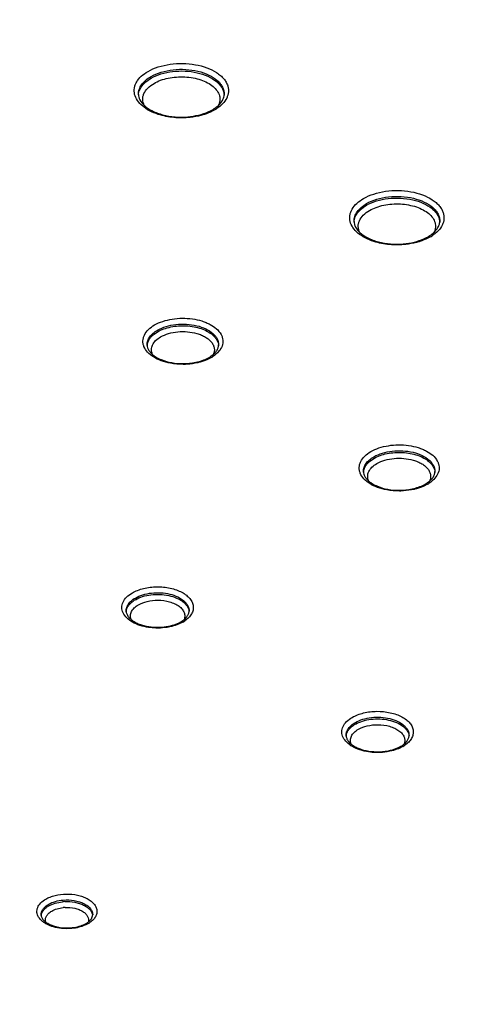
# Model space of a CAD drawing. Header units: inches. Extents: x 0 to 34, y 0 to 22.
# Tile 52 of 62: x 30.8 to 31.2, y 19.5 to 20.3. Entities that reach past the tile are written whole.
import ezdxf

# ---------------------------------------------------------------- set-up
doc = ezdxf.new("R2010")
doc.units = ezdxf.units.IN
doc.header["$LTSCALE"] = 1.87
doc.header["$MEASUREMENT"] = 0
doc.layers.get('0').update_dxf_attribs({"linetype": 'CONTINUOUS'})

msp = doc.modelspace()

# ---------------------------------------------------------------- linework, layer by layer
at = {"color": 7, "linetype": 'CONTINUOUS'}
for p, q in [((30.92236, 20.02882), (30.92532, 20.03082)), ((31.10086, 19.92435), (31.10382, 19.92634))]:
    msp.add_line(p, q, dxfattribs=at)
for centre, radius, start, end in [((30.97063, 20.22691), 0.00962, 350.83516, 358.73865), ((30.95501, 20.24397), 0.03474, 299.96988, 303.02117), ((30.94503, 20.26944), 0.06149, 274.81673, 279.15491), ((31.14853, 20.12208), 0.00962, 350.83516, 358.73865), ((31.13291, 20.13915), 0.03474, 299.96988, 303.02117), ((31.12292, 20.16461), 0.06149, 274.81673, 279.15491), ((30.96798, 20.02011), 0.00768, 349.47669, 358.72227), ((30.95488, 20.03483), 0.02926, 299.96081, 303.44489), ((30.94617, 20.05759), 0.05305, 270.52523, 274.81602), ((31.14648, 19.91564), 0.00768, 349.47669, 358.72227), ((31.13338, 19.93036), 0.02926, 299.96081, 303.44489), ((31.12467, 19.95312), 0.05305, 270.52523, 274.81602), ((30.91842, 19.78989), 0.02297, 119.9587, 123.53952), ((30.94478, 19.80052), 0.00649, 349.50133, 358.72384), ((30.93325, 19.8137), 0.02581, 299.94401, 304.14138), ((30.9253, 19.83425), 0.04725, 266.23298, 270.51028), ((30.9253, 19.83399), 0.04699, 270.51341, 274.80971), ((30.92541, 19.83279), 0.04579, 274.80277, 279.14725), ((31.09997, 19.68718), 0.02297, 119.9587, 123.53952), ((31.12633, 19.69781), 0.00649, 349.50133, 358.72384), ((31.10685, 19.73153), 0.04725, 266.23298, 270.51028), ((31.10685, 19.73127), 0.04699, 270.51341, 274.80971), ((31.10696, 19.73008), 0.04579, 274.80277, 279.14725), ((31.1148, 19.71099), 0.02581, 299.94401, 304.14138), ((30.84469, 19.54106), 0.01853, 119.93817, 124.35086), ((30.85043, 19.52444), 0.03627, 92.84235, 95.77087), ((30.85044, 19.52559), 0.03029, 92.83909, 95.78301), ((30.86682, 19.54977), 0.0049, 349.56062, 358.72772), ((30.84992, 19.57411), 0.03511, 257.3612, 261.93577), ((30.85044, 19.57769), 0.03873, 261.90693, 270.51558), ((30.85046, 19.57789), 0.03893, 270.48735, 274.79349), ((30.85055, 19.57691), 0.03794, 274.78598, 279.13702), ((30.85724, 19.56114), 0.0215, 299.9311, 304.60135)]:
    msp.add_arc(centre, radius, start, end, dxfattribs=at)
for points, knots in [([(30.42599, 20.82523), (30.64032, 20.73161), (31.05771, 20.53633), (31.65666, 20.21426), (32.21632, 19.8689), (32.56787, 19.61961), (32.73595, 19.49133)], [0, 0, 0, 0, 0.262457, 0.516812, 0.762727, 1, 1, 1, 1]), ([(32.6814, 19.49102), (32.51662, 19.61689), (32.17197, 19.86166), (31.6233, 20.20118), (31.03594, 20.51831), (30.6266, 20.71089), (30.41636, 20.80329)], [0, 0, 0, 0, 0.237108, 0.482978, 0.73739, 1, 1, 1, 1]), ([(31.76005, 19.00003), (31.65386, 19.04396), (31.44463, 19.13425), (31.13803, 19.2782), (30.84187, 19.42928), (30.55666, 19.58722), (30.28286, 19.75178), (30.02092, 19.92267), (29.77131, 20.09961), (29.61157, 20.2228), (29.53396, 20.28535)], [0, 0, 0, 0, 0.133677, 0.265021, 0.393929, 0.520337, 0.644186, 0.765429, 0.884044, 1, 1, 1, 1]), ([(30.91737, 20.24563), (30.92002, 20.24716), (30.92596, 20.24968), (30.93567, 20.25184), (30.94602, 20.25246), (30.95631, 20.25149), (30.9658, 20.24899), (30.97274, 20.24566), (30.97722, 20.24233), (30.97988, 20.23968), (30.9819, 20.23683), (30.98281, 20.23477), (30.98313, 20.23375)], [0, 0, 0, 0, 0.124656, 0.261411, 0.404395, 0.546716, 0.681568, 0.803286, 0.858206, 0.909019, 0.956039, 1, 1, 1, 1]), ([(31.73749, 18.95736), (31.63087, 19.00147), (31.42081, 19.09212), (31.11298, 19.23664), (30.81563, 19.38833), (30.52927, 19.54691), (30.25438, 19.71212), (29.99139, 19.88369), (29.74078, 20.06134), (29.5804, 20.18503), (29.50247, 20.24783)], [0, 0, 0, 0, 0.133677, 0.265021, 0.393929, 0.520337, 0.644186, 0.765429, 0.884044, 1, 1, 1, 1]), ([(30.92588, 20.21016), (30.92338, 20.21097), (30.91875, 20.21286), (30.9128, 20.21672), (30.90846, 20.22131), (30.9064, 20.22572), (30.90591, 20.22927), (30.90608, 20.2319), (30.90677, 20.23449), (30.90843, 20.23794), (30.91185, 20.24199), (30.91539, 20.24448), (30.91737, 20.24563)], [0, 0, 0, 0, 0.157219, 0.298076, 0.421653, 0.531081, 0.583059, 0.634772, 0.68757, 0.742667, 0.862922, 1, 1, 1, 1]), ([(30.91985, 20.24139), (30.92248, 20.24291), (30.92843, 20.24536), (30.93814, 20.2473), (30.94841, 20.24756), (30.9584, 20.24613), (30.96729, 20.24312), (30.97345, 20.23932), (30.97703, 20.23564), (30.97891, 20.23279), (30.98004, 20.22978), (30.98027, 20.2277), (30.98025, 20.22669)], [0, 0, 0, 0, 0.128693, 0.270392, 0.417734, 0.562289, 0.696058, 0.813178, 0.864993, 0.912657, 0.957163, 1, 1, 1, 1]), ([(30.91987, 20.24002), (30.92245, 20.24151), (30.92829, 20.24393), (30.93782, 20.24587), (30.94791, 20.2462), (30.95778, 20.24488), (30.96662, 20.24203), (30.97282, 20.23838), (30.97652, 20.23484), (30.97852, 20.23207), (30.97981, 20.22915), (30.98017, 20.22711), (30.98021, 20.22611)], [0, 0, 0, 0, 0.127912, 0.268653, 0.415167, 0.559345, 0.693427, 0.81155, 0.863991, 0.912241, 0.957133, 1, 1, 1, 1]), ([(29.42715, 20.24012), (29.59076, 20.10633), (29.84842, 19.91442), (30.21026, 19.67712), (30.49787, 19.50398), (30.79798, 19.33808), (31.21803, 19.12494), (31.54429, 18.97999), (31.76655, 18.88938)], [0, 0, 0, 0, 0.233884, 0.354984, 0.478803, 0.60529, 0.73438, 1, 1, 1, 1]), ([(30.90949, 20.22669), (30.90946, 20.22806), (30.90991, 20.23092), (30.91203, 20.23491), (30.91542, 20.23851), (30.91827, 20.24048), (30.91985, 20.24139)], [0, 0, 0, 0, 0.217968, 0.450875, 0.70996, 1, 1, 1, 1]), ([(30.91433, 20.21754), (30.91394, 20.21831), (30.91331, 20.21989), (30.91292, 20.2224), (30.91313, 20.22492), (30.91423, 20.2283), (30.91718, 20.23232), (30.92047, 20.2347), (30.92234, 20.23578)], [0, 0, 0, 0, 0.116805, 0.229153, 0.340884, 0.455914, 0.707326, 1, 1, 1, 1]), ([(30.91322, 20.23467), (30.91365, 20.23518), (30.91562, 20.23724), (30.91798, 20.23892), (30.91987, 20.24002)], [0, 0, 0, 0, 0.233543, 1, 1, 1, 1]), ([(30.92234, 20.23578), (30.92407, 20.23678), (30.92788, 20.2385), (30.9341, 20.24024), (30.94083, 20.24116), (30.94774, 20.24124), (30.95452, 20.24045), (30.96086, 20.23885), (30.96647, 20.23649), (30.96973, 20.23436), (30.97113, 20.23318)], [0, 0, 0, 0, 0.116572, 0.24311, 0.376286, 0.512052, 0.646116, 0.774337, 0.893115, 1, 1, 1, 1]), ([(29.42144, 20.23227), (29.58516, 20.09838), (29.843, 19.90634), (30.20511, 19.66887), (30.49292, 19.4956), (30.79325, 19.32959), (31.2136, 19.11629), (31.54009, 18.97124), (31.76251, 18.88056)], [0, 0, 0, 0, 0.233884, 0.354984, 0.478803, 0.60529, 0.73438, 1, 1, 1, 1]), ([(30.90953, 20.22618), (30.90961, 20.22767), (30.91038, 20.23079), (30.91215, 20.23344), (30.91322, 20.23467)], [0, 0, 0, 0, 0.477882, 1, 1, 1, 1]), ([(30.97113, 20.23318), (30.97238, 20.23213), (30.97456, 20.22986), (30.97627, 20.22639), (30.97676, 20.22358), (30.9767, 20.22079), (30.97603, 20.21874), (30.97538, 20.21749)], [0, 0, 0, 0, 0.279221, 0.527067, 0.644452, 0.760695, 1, 1, 1, 1]), ([(30.98313, 20.23375), (30.98339, 20.23293), (30.98375, 20.23125), (30.98379, 20.22867), (30.98332, 20.22611), (30.98199, 20.22268), (30.979, 20.2186), (30.97576, 20.21603), (30.97394, 20.21485)], [0, 0, 0, 0, 0.114007, 0.226331, 0.339824, 0.457191, 0.711166, 1, 1, 1, 1]), ([(29.42141, 20.22677), (29.58511, 20.09291), (29.84293, 19.90089), (30.20499, 19.66345), (30.49276, 19.49021), (30.79304, 19.32422), (31.21334, 19.11095), (31.53978, 18.96591), (31.76216, 18.87525)], [0, 0, 0, 0, 0.233886, 0.354987, 0.478806, 0.605293, 0.734382, 1, 1, 1, 1]), ([(30.90949, 20.22669), (30.9095, 20.22592), (30.90974, 20.22432), (30.91107, 20.22097), (30.91296, 20.21876), (30.91442, 20.21744)], [0, 0, 0, 0, 0.214946, 0.448192, 1, 1, 1, 1]), ([(30.97576, 20.21784), (30.97692, 20.21895), (30.97883, 20.22124), (30.97992, 20.22405), (30.98013, 20.22537)], [0, 0, 0, 0, 0.545493, 1, 1, 1, 1]), ([(31.17897, 19.11251), (31.0127, 19.19135), (30.76822, 19.31515), (30.45232, 19.49238), (30.22507, 19.62873), (30.00584, 19.7694), (29.72718, 19.96074), (29.52697, 20.11284), (29.39851, 20.21782)], [0, 0, 0, 0, 0.262818, 0.391114, 0.517273, 0.64126, 0.76306, 1, 1, 1, 1]), ([(29.41569, 20.21892), (29.57871, 20.08563), (29.83537, 19.89438), (30.19575, 19.6578), (30.48212, 19.48515), (30.78089, 19.31969), (31.19903, 19.10703), (31.52377, 18.9623), (31.74499, 18.8718)], [0, 0, 0, 0, 0.233952, 0.355068, 0.47889, 0.605369, 0.734441, 1, 1, 1, 1]), ([(30.91442, 20.21744), (30.91637, 20.21568), (30.91989, 20.21342), (30.92515, 20.21118), (30.93136, 20.20924), (30.93978, 20.20787), (30.94671, 20.20788), (30.95019, 20.20817)], [0, 0, 0, 0, 0.208, 0.326806, 0.453449, 0.722654, 1, 1, 1, 1]), ([(30.95481, 20.20874), (30.95771, 20.2092), (30.96316, 20.21051), (30.96832, 20.21273), (30.97061, 20.21405)], [0, 0, 0, 0, 0.526454, 1, 1, 1, 1]), ([(30.97236, 20.21388), (30.97172, 20.21351), (30.969, 20.21204), (30.96611, 20.21089), (30.96387, 20.21017)], [0, 0, 0, 0, 0.238797, 1, 1, 1, 1]), ([(30.97061, 20.21405), (30.97111, 20.21434), (30.97292, 20.21545), (30.97463, 20.21676), (30.97576, 20.21784)], [0, 0, 0, 0, 0.26692, 1, 1, 1, 1]), ([(31.71494, 18.91469), (31.50274, 19.00247), (31.1911, 19.14246), (30.7894, 19.34737), (30.50189, 19.50659), (30.22589, 19.67246), (29.87775, 19.8996), (29.62924, 20.08279), (29.47099, 20.21031)], [0, 0, 0, 0, 0.26501, 0.393928, 0.520346, 0.644205, 0.765458, 1, 1, 1, 1]), ([(30.95227, 20.20771), (30.94777, 20.20721), (30.93883, 20.20713), (30.93003, 20.20882), (30.92588, 20.21016)], [0, 0, 0, 0, 0.509014, 1, 1, 1, 1]), ([(30.96387, 20.21017), (30.96295, 20.20987), (30.95916, 20.20876), (30.95524, 20.20805), (30.95227, 20.20771)], [0, 0, 0, 0, 0.242634, 1, 1, 1, 1]), ([(31.09527, 20.1408), (31.09791, 20.14233), (31.10386, 20.14485), (31.11356, 20.14702), (31.12392, 20.14764), (31.13421, 20.14667), (31.1437, 20.14417), (31.15063, 20.14084), (31.15512, 20.1375), (31.15778, 20.13485), (31.15979, 20.132), (31.1607, 20.12995), (31.16103, 20.12892)], [0, 0, 0, 0, 0.124656, 0.261411, 0.404395, 0.546716, 0.681568, 0.803286, 0.858206, 0.909019, 0.956039, 1, 1, 1, 1]), ([(31.10378, 20.10534), (31.10128, 20.10615), (31.09665, 20.10804), (31.09069, 20.11189), (31.08635, 20.11648), (31.08429, 20.1209), (31.0838, 20.12445), (31.08397, 20.12707), (31.08467, 20.12966), (31.08632, 20.13311), (31.08975, 20.13716), (31.09329, 20.13966), (31.09527, 20.1408)], [0, 0, 0, 0, 0.157219, 0.298076, 0.421653, 0.531081, 0.583059, 0.634772, 0.68757, 0.742667, 0.862922, 1, 1, 1, 1]), ([(31.09774, 20.13657), (31.10037, 20.13809), (31.10633, 20.14054), (31.11604, 20.14247), (31.12631, 20.14274), (31.1363, 20.14131), (31.14518, 20.1383), (31.15134, 20.13449), (31.15493, 20.13082), (31.15681, 20.12796), (31.15794, 20.12495), (31.15817, 20.12288), (31.15814, 20.12187)], [0, 0, 0, 0, 0.128693, 0.270392, 0.417734, 0.562289, 0.696058, 0.813178, 0.864993, 0.912657, 0.957163, 1, 1, 1, 1]), ([(31.09776, 20.13519), (31.10035, 20.13668), (31.10619, 20.1391), (31.11571, 20.14104), (31.12581, 20.14137), (31.13567, 20.14006), (31.14451, 20.1372), (31.15071, 20.13356), (31.15441, 20.13002), (31.15641, 20.12725), (31.1577, 20.12433), (31.15806, 20.12229), (31.15811, 20.12129)], [0, 0, 0, 0, 0.127912, 0.268653, 0.415167, 0.559345, 0.693427, 0.81155, 0.863991, 0.912241, 0.957133, 1, 1, 1, 1]), ([(31.08738, 20.12187), (31.08735, 20.12324), (31.0878, 20.12609), (31.08992, 20.13008), (31.09331, 20.13369), (31.09617, 20.13566), (31.09774, 20.13657)], [0, 0, 0, 0, 0.217968, 0.450875, 0.70996, 1, 1, 1, 1]), ([(31.09223, 20.11272), (31.09183, 20.11348), (31.0912, 20.11507), (31.09082, 20.11758), (31.09103, 20.12009), (31.09212, 20.12348), (31.09508, 20.12749), (31.09837, 20.12987), (31.10024, 20.13095)], [0, 0, 0, 0, 0.116805, 0.229153, 0.340884, 0.455914, 0.707326, 1, 1, 1, 1]), ([(31.09111, 20.12985), (31.09155, 20.13035), (31.09352, 20.13242), (31.09587, 20.1341), (31.09776, 20.13519)], [0, 0, 0, 0, 0.233543, 1, 1, 1, 1]), ([(31.10024, 20.13095), (31.10197, 20.13195), (31.10578, 20.13368), (31.112, 20.13541), (31.11872, 20.13634), (31.12563, 20.13641), (31.13242, 20.13563), (31.13876, 20.13402), (31.14436, 20.13166), (31.14762, 20.12954), (31.14902, 20.12836)], [0, 0, 0, 0, 0.116572, 0.24311, 0.376286, 0.512052, 0.646116, 0.774337, 0.893115, 1, 1, 1, 1]), ([(31.08743, 20.12135), (31.0875, 20.12285), (31.08828, 20.12596), (31.09004, 20.12861), (31.09111, 20.12985)], [0, 0, 0, 0, 0.477882, 1, 1, 1, 1]), ([(31.14902, 20.12836), (31.15028, 20.1273), (31.15246, 20.12504), (31.15417, 20.12156), (31.15465, 20.11876), (31.1546, 20.11596), (31.15392, 20.11392), (31.15328, 20.11267)], [0, 0, 0, 0, 0.279221, 0.527067, 0.644452, 0.760695, 1, 1, 1, 1]), ([(31.16103, 20.12892), (31.16128, 20.1281), (31.16165, 20.12642), (31.16168, 20.12384), (31.16122, 20.12128), (31.15989, 20.11786), (31.1569, 20.11378), (31.15366, 20.11121), (31.15184, 20.11002)], [0, 0, 0, 0, 0.114007, 0.226331, 0.339824, 0.457191, 0.711166, 1, 1, 1, 1]), ([(31.08738, 20.12187), (31.0874, 20.1211), (31.08764, 20.11949), (31.08897, 20.11614), (31.09085, 20.11394), (31.09232, 20.11261)], [0, 0, 0, 0, 0.214946, 0.448192, 1, 1, 1, 1]), ([(31.15365, 20.11302), (31.15481, 20.11413), (31.15673, 20.11642), (31.15781, 20.11923), (31.15802, 20.12055)], [0, 0, 0, 0, 0.545493, 1, 1, 1, 1]), ([(31.09232, 20.11261), (31.09426, 20.11085), (31.09779, 20.10859), (31.10305, 20.10635), (31.10926, 20.10441), (31.11768, 20.10305), (31.1246, 20.10305), (31.12809, 20.10334)], [0, 0, 0, 0, 0.208, 0.326806, 0.453449, 0.722654, 1, 1, 1, 1]), ([(31.13271, 20.10391), (31.13561, 20.10438), (31.14106, 20.10569), (31.14622, 20.10791), (31.14851, 20.10923)], [0, 0, 0, 0, 0.526454, 1, 1, 1, 1]), ([(31.15026, 20.10905), (31.14962, 20.10868), (31.14689, 20.10722), (31.144, 20.10607), (31.14176, 20.10534)], [0, 0, 0, 0, 0.238797, 1, 1, 1, 1]), ([(31.14851, 20.10923), (31.149, 20.10951), (31.15082, 20.11063), (31.15253, 20.11194), (31.15365, 20.11302)], [0, 0, 0, 0, 0.26692, 1, 1, 1, 1]), ([(31.13016, 20.10289), (31.12567, 20.10239), (31.11673, 20.1023), (31.10793, 20.104), (31.10378, 20.10534)], [0, 0, 0, 0, 0.509014, 1, 1, 1, 1]), ([(31.14176, 20.10534), (31.14085, 20.10505), (31.13705, 20.10393), (31.13314, 20.10322), (31.13016, 20.10289)], [0, 0, 0, 0, 0.242634, 1, 1, 1, 1]), ([(30.92282, 20.03643), (30.92493, 20.03765), (30.92964, 20.03969), (30.93735, 20.04153), (30.94561, 20.04221), (30.95391, 20.04169), (30.96055, 20.04024), (30.96543, 20.03849), (30.97129, 20.03572), (30.97571, 20.03221), (30.97764, 20.02866)], [0, 0, 0, 0, 0.122321, 0.256154, 0.396473, 0.537318, 0.672611, 0.736534, 0.797172, 1, 1, 1, 1]), ([(30.93594, 20.00484), (30.93336, 20.00533), (30.92849, 20.00663), (30.92202, 20.00967), (30.91701, 20.01358), (30.91426, 20.01757), (30.91326, 20.0209), (30.91307, 20.02337), (30.91344, 20.02583), (30.91469, 20.02913), (30.91771, 20.03302), (30.92097, 20.03536), (30.92282, 20.03643)], [0, 0, 0, 0, 0.162187, 0.30958, 0.43875, 0.550427, 0.60184, 0.651912, 0.702232, 0.754352, 0.868312, 1, 1, 1, 1]), ([(30.9253, 20.03219), (30.92749, 20.03346), (30.93245, 20.03551), (30.94055, 20.03712), (30.94911, 20.03734), (30.95744, 20.03615), (30.96485, 20.03364), (30.96998, 20.03046), (30.97297, 20.0274), (30.97454, 20.02502), (30.97548, 20.02251), (30.97567, 20.02078), (30.97565, 20.01994)], [0, 0, 0, 0, 0.128684, 0.270373, 0.417725, 0.562288, 0.696075, 0.813192, 0.864996, 0.912661, 0.957165, 1, 1, 1, 1]), ([(30.92532, 20.03082), (30.92692, 20.03175), (30.93048, 20.03335), (30.93628, 20.03496), (30.94254, 20.03581), (30.94898, 20.03586), (30.9553, 20.0351), (30.96118, 20.03358), (30.96637, 20.03136), (30.96937, 20.02935), (30.97065, 20.02825)], [0, 0, 0, 0, 0.116706, 0.243503, 0.376906, 0.512885, 0.647047, 0.775151, 0.893622, 1, 1, 1, 1]), ([(30.91666, 20.01994), (30.91663, 20.02108), (30.91701, 20.02346), (30.91877, 20.02679), (30.9216, 20.02979), (30.92398, 20.03144), (30.9253, 20.03219)], [0, 0, 0, 0, 0.21798, 0.450876, 0.709983, 1, 1, 1, 1]), ([(30.9167, 20.01937), (30.91675, 20.02022), (30.91709, 20.02197), (30.91825, 20.02446), (30.92003, 20.0268), (30.92153, 20.02817), (30.92236, 20.02882)], [0, 0, 0, 0, 0.226512, 0.46438, 0.720751, 1, 1, 1, 1]), ([(30.92105, 20.01214), (30.9205, 20.01334), (30.91986, 20.01602), (30.92089, 20.02016), (30.92368, 20.02383), (30.9263, 20.02572), (30.92779, 20.02658)], [0, 0, 0, 0, 0.226536, 0.453153, 0.706401, 1, 1, 1, 1]), ([(30.92779, 20.02658), (30.92983, 20.02776), (30.93446, 20.02963), (30.94201, 20.03102), (30.94994, 20.03105), (30.95519, 20.03013), (30.9577, 20.02941)], [0, 0, 0, 0, 0.22963, 0.482985, 0.745344, 1, 1, 1, 1]), ([(30.9577, 20.02941), (30.95899, 20.02904), (30.96145, 20.02819), (30.96481, 20.02652), (30.96764, 20.02453), (30.96985, 20.02229), (30.97139, 20.01984), (30.97217, 20.01724), (30.97215, 20.01459), (30.97162, 20.01291), (30.97125, 20.01211)], [0, 0, 0, 0, 0.161059, 0.311155, 0.448651, 0.573386, 0.686721, 0.792052, 0.894523, 1, 1, 1, 1]), ([(30.97065, 20.02825), (30.97138, 20.02761), (30.97271, 20.02629), (30.97427, 20.02407), (30.97528, 20.02173), (30.97557, 20.0201), (30.97561, 20.0193)], [0, 0, 0, 0, 0.276911, 0.532666, 0.771461, 1, 1, 1, 1]), ([(30.97764, 20.02866), (30.97805, 20.02791), (30.97872, 20.02635), (30.97921, 20.02389), (30.97914, 20.02141), (30.97829, 20.01807), (30.97573, 20.01403), (30.97272, 20.01155), (30.971, 20.01042)], [0, 0, 0, 0, 0.119635, 0.234381, 0.347711, 0.463276, 0.712464, 1, 1, 1, 1]), ([(30.91666, 20.01994), (30.91667, 20.01918), (30.91696, 20.01756), (30.91814, 20.01519), (30.92011, 20.01285), (30.92181, 20.01147), (30.92278, 20.0108)], [0, 0, 0, 0, 0.200157, 0.426243, 0.691075, 1, 1, 1, 1]), ([(30.97307, 20.01392), (30.9737, 20.01466), (30.97475, 20.01616), (30.97538, 20.01789), (30.97553, 20.01871)], [0, 0, 0, 0, 0.538702, 1, 1, 1, 1]), ([(30.92278, 20.0108), (30.92317, 20.01052), (30.9249, 20.00939), (30.92677, 20.00847), (30.92823, 20.00787)], [0, 0, 0, 0, 0.235067, 1, 1, 1, 1]), ([(30.95823, 20.00596), (30.95996, 20.00639), (30.96323, 20.0074), (30.96633, 20.00885), (30.96774, 20.00966)], [0, 0, 0, 0, 0.523294, 1, 1, 1, 1]), ([(30.96949, 20.00948), (30.96887, 20.00913), (30.96622, 20.00772), (30.96339, 20.00665), (30.9612, 20.006)], [0, 0, 0, 0, 0.237549, 1, 1, 1, 1]), ([(30.96774, 20.00966), (30.96828, 20.00997), (30.97022, 20.01118), (30.97199, 20.01267), (30.97307, 20.01392)], [0, 0, 0, 0, 0.275273, 1, 1, 1, 1]), ([(30.92823, 20.00787), (30.93101, 20.00671), (30.93711, 20.00502), (30.9434, 20.00452), (30.94665, 20.00455)], [0, 0, 0, 0, 0.481273, 1, 1, 1, 1]), ([(30.94983, 20.00402), (30.94866, 20.00395), (30.94402, 20.00379), (30.93936, 20.0042), (30.93594, 20.00484)], [0, 0, 0, 0, 0.251861, 1, 1, 1, 1]), ([(30.9612, 20.006), (30.9603, 20.00573), (30.95657, 20.00475), (30.95274, 20.00421), (30.94983, 20.00402)], [0, 0, 0, 0, 0.242881, 1, 1, 1, 1]), ([(30.95062, 20.00473), (30.95127, 20.00479), (30.95383, 20.00505), (30.95637, 20.00551), (30.95823, 20.00596)], [0, 0, 0, 0, 0.254693, 1, 1, 1, 1]), ([(31.10133, 19.93196), (31.10343, 19.93318), (31.10815, 19.93522), (31.11585, 19.93706), (31.12411, 19.93774), (31.13241, 19.93721), (31.13905, 19.93577), (31.14393, 19.93401), (31.1498, 19.93125), (31.15422, 19.92773), (31.15615, 19.92419)], [0, 0, 0, 0, 0.122321, 0.256154, 0.396473, 0.537318, 0.672611, 0.736534, 0.797172, 1, 1, 1, 1]), ([(31.11445, 19.90037), (31.11187, 19.90085), (31.107, 19.90215), (31.10053, 19.9052), (31.09552, 19.9091), (31.09277, 19.91309), (31.09176, 19.91642), (31.09158, 19.91889), (31.09195, 19.92136), (31.0932, 19.92466), (31.09621, 19.92855), (31.09948, 19.93089), (31.10133, 19.93196)], [0, 0, 0, 0, 0.162187, 0.30958, 0.43875, 0.550427, 0.60184, 0.651912, 0.702232, 0.754352, 0.868312, 1, 1, 1, 1]), ([(31.09516, 19.91547), (31.09514, 19.91661), (31.09551, 19.91899), (31.09728, 19.92232), (31.10011, 19.92532), (31.10249, 19.92696), (31.1038, 19.92772)], [0, 0, 0, 0, 0.21798, 0.450876, 0.709983, 1, 1, 1, 1]), ([(31.1038, 19.92772), (31.10599, 19.92899), (31.11096, 19.93103), (31.11905, 19.93264), (31.12762, 19.93287), (31.13595, 19.93167), (31.14336, 19.92917), (31.14849, 19.92599), (31.15148, 19.92293), (31.15304, 19.92055), (31.15399, 19.91804), (31.15418, 19.91631), (31.15416, 19.91547)], [0, 0, 0, 0, 0.128684, 0.270373, 0.417725, 0.562288, 0.696075, 0.813192, 0.864996, 0.912661, 0.957165, 1, 1, 1, 1]), ([(31.10382, 19.92634), (31.10543, 19.92727), (31.10898, 19.92888), (31.11478, 19.93049), (31.12105, 19.93134), (31.12749, 19.93139), (31.1338, 19.93063), (31.13969, 19.92911), (31.14487, 19.92688), (31.14787, 19.92488), (31.14916, 19.92377)], [0, 0, 0, 0, 0.116706, 0.243503, 0.376906, 0.512885, 0.647047, 0.775151, 0.893622, 1, 1, 1, 1]), ([(31.09521, 19.9149), (31.09526, 19.91575), (31.0956, 19.9175), (31.09676, 19.91998), (31.09854, 19.92232), (31.10004, 19.9237), (31.10086, 19.92435)], [0, 0, 0, 0, 0.226512, 0.46438, 0.720751, 1, 1, 1, 1]), ([(31.09956, 19.90766), (31.099, 19.90887), (31.09836, 19.91155), (31.09939, 19.91569), (31.10219, 19.91936), (31.10481, 19.92125), (31.1063, 19.92211)], [0, 0, 0, 0, 0.226536, 0.453153, 0.706401, 1, 1, 1, 1]), ([(31.1063, 19.92211), (31.10833, 19.92328), (31.11297, 19.92516), (31.12052, 19.92654), (31.12845, 19.92658), (31.1337, 19.92566), (31.13621, 19.92494)], [0, 0, 0, 0, 0.22963, 0.482985, 0.745344, 1, 1, 1, 1]), ([(31.13621, 19.92494), (31.1375, 19.92457), (31.13995, 19.92371), (31.14331, 19.92204), (31.14614, 19.92006), (31.14836, 19.91782), (31.14989, 19.91537), (31.15067, 19.91277), (31.15065, 19.91012), (31.15012, 19.90844), (31.14976, 19.90764)], [0, 0, 0, 0, 0.161059, 0.311155, 0.448651, 0.573386, 0.686721, 0.792052, 0.894523, 1, 1, 1, 1]), ([(31.14916, 19.92377), (31.14989, 19.92314), (31.15122, 19.92182), (31.15278, 19.91959), (31.15379, 19.91725), (31.15408, 19.91562), (31.15412, 19.91483)], [0, 0, 0, 0, 0.276911, 0.532666, 0.771461, 1, 1, 1, 1]), ([(31.15615, 19.92419), (31.15656, 19.92343), (31.15723, 19.92188), (31.15771, 19.91942), (31.15764, 19.91694), (31.15679, 19.9136), (31.15423, 19.90956), (31.15123, 19.90708), (31.14951, 19.90595)], [0, 0, 0, 0, 0.119635, 0.234381, 0.347711, 0.463276, 0.712464, 1, 1, 1, 1]), ([(31.09516, 19.91547), (31.09518, 19.91471), (31.09547, 19.91309), (31.09664, 19.91071), (31.09862, 19.90838), (31.10032, 19.907), (31.10128, 19.90633)], [0, 0, 0, 0, 0.200157, 0.426243, 0.691075, 1, 1, 1, 1]), ([(31.15157, 19.90945), (31.15221, 19.91019), (31.15326, 19.91168), (31.15388, 19.91341), (31.15403, 19.91424)], [0, 0, 0, 0, 0.538702, 1, 1, 1, 1]), ([(31.10128, 19.90633), (31.10168, 19.90605), (31.10341, 19.90492), (31.10527, 19.904), (31.10673, 19.90339)], [0, 0, 0, 0, 0.235067, 1, 1, 1, 1]), ([(31.10673, 19.90339), (31.10952, 19.90224), (31.11562, 19.90055), (31.12191, 19.90005), (31.12516, 19.90008)], [0, 0, 0, 0, 0.481273, 1, 1, 1, 1]), ([(31.13673, 19.90149), (31.13847, 19.90192), (31.14173, 19.90293), (31.14484, 19.90437), (31.14625, 19.90518)], [0, 0, 0, 0, 0.523294, 1, 1, 1, 1]), ([(31.148, 19.90501), (31.14738, 19.90465), (31.14472, 19.90324), (31.1419, 19.90217), (31.1397, 19.90152)], [0, 0, 0, 0, 0.237549, 1, 1, 1, 1]), ([(31.14625, 19.90518), (31.14679, 19.9055), (31.14872, 19.90671), (31.1505, 19.90819), (31.15157, 19.90945)], [0, 0, 0, 0, 0.275273, 1, 1, 1, 1]), ([(31.12833, 19.89955), (31.12717, 19.89947), (31.12253, 19.89932), (31.11786, 19.89973), (31.11445, 19.90037)], [0, 0, 0, 0, 0.251861, 1, 1, 1, 1]), ([(31.1397, 19.90152), (31.1388, 19.90126), (31.13508, 19.90028), (31.13124, 19.89974), (31.12833, 19.89955)], [0, 0, 0, 0, 0.242881, 1, 1, 1, 1]), ([(31.12913, 19.90026), (31.12978, 19.90032), (31.13234, 19.90058), (31.13487, 19.90103), (31.13673, 19.90149)], [0, 0, 0, 0, 0.254693, 1, 1, 1, 1]), ([(30.91784, 19.78691), (30.91542, 19.78727), (30.91083, 19.78833), (30.90468, 19.79095), (30.89984, 19.79441), (30.89709, 19.79801), (30.89601, 19.80106), (30.89573, 19.80333), (30.89599, 19.8056), (30.89705, 19.80865), (30.89976, 19.81227), (30.90275, 19.81442), (30.90445, 19.8154)], [0, 0, 0, 0, 0.16285, 0.311704, 0.442423, 0.555012, 0.606435, 0.656181, 0.705898, 0.75724, 0.869552, 1, 1, 1, 1]), ([(30.90445, 19.8154), (30.90584, 19.81621), (30.90887, 19.81763), (30.91559, 19.8197), (30.92472, 19.82078), (30.93388, 19.81991), (30.94072, 19.81799), (30.94521, 19.81605), (30.94899, 19.81366), (30.95195, 19.81087), (30.95395, 19.80777), (30.95489, 19.80444), (30.95468, 19.80105), (30.95333, 19.7978), (30.95096, 19.7948), (30.94889, 19.79313), (30.94773, 19.79234)], [0, 0, 0, 0, 0.066549, 0.138258, 0.290974, 0.444484, 0.517097, 0.584809, 0.646605, 0.702147, 0.75204, 0.798066, 0.843077, 0.890252, 0.942098, 1, 1, 1, 1]), ([(30.90693, 19.81117), (30.90886, 19.81228), (30.91324, 19.81409), (30.92038, 19.8155), (30.92792, 19.8157), (30.93525, 19.81464), (30.94176, 19.81243), (30.94627, 19.80964), (30.9489, 19.80695), (30.95028, 19.80485), (30.95111, 19.80264), (30.95128, 19.80112), (30.95126, 19.80038)], [0, 0, 0, 0, 0.128975, 0.270862, 0.418265, 0.562718, 0.696278, 0.813216, 0.86498, 0.91263, 0.95714, 1, 1, 1, 1]), ([(30.90695, 19.80979), (30.90881, 19.81087), (30.91302, 19.81262), (30.91989, 19.81405), (30.92717, 19.81434), (30.93432, 19.81345), (30.94076, 19.81147), (30.94534, 19.80891), (30.94813, 19.80641), (30.94968, 19.80445), (30.95074, 19.80236), (30.9511, 19.8009), (30.95118, 19.80017)], [0, 0, 0, 0, 0.127277, 0.267163, 0.412878, 0.556586, 0.690784, 0.809733, 0.862771, 0.911626, 0.95698, 1, 1, 1, 1]), ([(30.89932, 19.80038), (30.8993, 19.80138), (30.89963, 19.80348), (30.90118, 19.80641), (30.90367, 19.80905), (30.90577, 19.8105), (30.90693, 19.81117)], [0, 0, 0, 0, 0.217773, 0.450562, 0.709759, 1, 1, 1, 1]), ([(30.89938, 19.79989), (30.89944, 19.80074), (30.89985, 19.80247), (30.90117, 19.80491), (30.90317, 19.80715), (30.90482, 19.80843), (30.90573, 19.80903)], [0, 0, 0, 0, 0.221647, 0.457628, 0.715742, 1, 1, 1, 1]), ([(30.90344, 19.79344), (30.90302, 19.79447), (30.90259, 19.79673), (30.90356, 19.80018), (30.90596, 19.80324), (30.90817, 19.80483), (30.90942, 19.80555)], [0, 0, 0, 0, 0.224586, 0.451804, 0.706136, 1, 1, 1, 1]), ([(30.90942, 19.80555), (30.9117, 19.80687), (30.91701, 19.80878), (30.92258, 19.80936), (30.9255, 19.80935)], [0, 0, 0, 0, 0.474401, 1, 1, 1, 1]), ([(30.9255, 19.80935), (30.92877, 19.80933), (30.93358, 19.80872), (30.93937, 19.80662), (30.94292, 19.80458), (30.94563, 19.80212), (30.94736, 19.79931), (30.94794, 19.79626), (30.9475, 19.7943), (30.94712, 19.79339)], [0, 0, 0, 0, 0.315596, 0.460764, 0.592198, 0.708417, 0.81097, 0.905297, 1, 1, 1, 1]), ([(30.89932, 19.80038), (30.89934, 19.79961), (30.8997, 19.79792), (30.90116, 19.79549), (30.9036, 19.79313), (30.90566, 19.79179), (30.90683, 19.79116)], [0, 0, 0, 0, 0.186581, 0.407354, 0.678375, 1, 1, 1, 1]), ([(30.94981, 19.79624), (30.94999, 19.7965), (30.95059, 19.79746), (30.951, 19.79854), (30.95115, 19.79934)], [0, 0, 0, 0, 0.275002, 1, 1, 1, 1]), ([(30.90683, 19.79116), (30.9079, 19.79058), (30.9102, 19.78954), (30.91529, 19.78792), (30.91939, 19.78728), (30.9222, 19.7871)], [0, 0, 0, 0, 0.22709, 0.472737, 1, 1, 1, 1]), ([(30.93269, 19.78758), (30.93484, 19.78793), (30.93887, 19.7889), (30.94269, 19.79054), (30.94438, 19.79151)], [0, 0, 0, 0, 0.527796, 1, 1, 1, 1]), ([(30.94613, 19.79134), (30.94455, 19.79043), (30.94108, 19.78885), (30.93742, 19.78782), (30.93549, 19.78741)], [0, 0, 0, 0, 0.479824, 1, 1, 1, 1]), ([(30.94438, 19.79151), (30.94552, 19.79217), (30.94753, 19.79355), (30.94919, 19.79534), (30.94981, 19.79624)], [0, 0, 0, 0, 0.545986, 1, 1, 1, 1]), ([(30.92579, 19.78636), (30.92512, 19.78635), (30.92246, 19.78638), (30.9198, 19.78661), (30.91784, 19.78691)], [0, 0, 0, 0, 0.251738, 1, 1, 1, 1]), ([(30.93549, 19.78741), (30.9347, 19.78724), (30.9315, 19.78665), (30.92824, 19.78638), (30.92579, 19.78636)], [0, 0, 0, 0, 0.245688, 1, 1, 1, 1]), ([(31.086, 19.71269), (31.08739, 19.71349), (31.09042, 19.71491), (31.09714, 19.71699), (31.10627, 19.71806), (31.11543, 19.71719), (31.12227, 19.71528), (31.12676, 19.71334), (31.13054, 19.71094), (31.1335, 19.70816), (31.1355, 19.70505), (31.13644, 19.70173), (31.13623, 19.69834), (31.13488, 19.69508), (31.13251, 19.69209), (31.13044, 19.69041), (31.12928, 19.68963)], [0, 0, 0, 0, 0.066549, 0.138258, 0.290974, 0.444484, 0.517097, 0.584809, 0.646605, 0.702147, 0.75204, 0.798066, 0.843077, 0.890252, 0.942098, 1, 1, 1, 1]), ([(31.09939, 19.68419), (31.09697, 19.68456), (31.09238, 19.68561), (31.08623, 19.68823), (31.08139, 19.69169), (31.07864, 19.6953), (31.07756, 19.69835), (31.07728, 19.70062), (31.07754, 19.70289), (31.0786, 19.70594), (31.08131, 19.70955), (31.08431, 19.71171), (31.086, 19.71269)], [0, 0, 0, 0, 0.16285, 0.311704, 0.442423, 0.555012, 0.606435, 0.656181, 0.705898, 0.75724, 0.869552, 1, 1, 1, 1]), ([(31.08087, 19.69766), (31.08085, 19.69867), (31.08118, 19.70076), (31.08273, 19.70369), (31.08522, 19.70634), (31.08732, 19.70778), (31.08848, 19.70845)], [0, 0, 0, 0, 0.217773, 0.450562, 0.709759, 1, 1, 1, 1]), ([(31.08848, 19.70845), (31.09041, 19.70957), (31.09479, 19.71137), (31.10193, 19.71279), (31.10947, 19.71298), (31.1168, 19.71193), (31.12331, 19.70972), (31.12782, 19.70693), (31.13045, 19.70423), (31.13183, 19.70214), (31.13266, 19.69993), (31.13283, 19.69841), (31.13281, 19.69766)], [0, 0, 0, 0, 0.128975, 0.270862, 0.418265, 0.562718, 0.696278, 0.813216, 0.86498, 0.91263, 0.95714, 1, 1, 1, 1]), ([(31.0885, 19.70708), (31.09036, 19.70815), (31.09457, 19.70991), (31.10144, 19.71134), (31.10872, 19.71162), (31.11587, 19.71074), (31.12231, 19.70875), (31.12689, 19.7062), (31.12968, 19.7037), (31.13123, 19.70173), (31.13229, 19.69965), (31.13265, 19.69818), (31.13273, 19.69746)], [0, 0, 0, 0, 0.127277, 0.267163, 0.412878, 0.556586, 0.690784, 0.809733, 0.862771, 0.911626, 0.95698, 1, 1, 1, 1]), ([(31.08093, 19.69718), (31.08099, 19.69802), (31.0814, 19.69976), (31.08272, 19.70219), (31.08472, 19.70444), (31.08637, 19.70572), (31.08728, 19.70632)], [0, 0, 0, 0, 0.221647, 0.457628, 0.715742, 1, 1, 1, 1]), ([(31.08499, 19.69073), (31.08457, 19.69175), (31.08414, 19.69402), (31.08511, 19.69746), (31.08751, 19.70052), (31.08972, 19.70212), (31.09097, 19.70284)], [0, 0, 0, 0, 0.224586, 0.451804, 0.706136, 1, 1, 1, 1]), ([(31.09097, 19.70284), (31.09325, 19.70416), (31.09856, 19.70607), (31.10413, 19.70665), (31.10705, 19.70663)], [0, 0, 0, 0, 0.474401, 1, 1, 1, 1]), ([(31.10705, 19.70663), (31.11032, 19.70662), (31.11513, 19.706), (31.12092, 19.7039), (31.12447, 19.70187), (31.12718, 19.6994), (31.12891, 19.69659), (31.12949, 19.69355), (31.12905, 19.69158), (31.12867, 19.69067)], [0, 0, 0, 0, 0.315596, 0.460764, 0.592198, 0.708417, 0.81097, 0.905297, 1, 1, 1, 1]), ([(31.08087, 19.69766), (31.08089, 19.69689), (31.08125, 19.69521), (31.08271, 19.69277), (31.08515, 19.69042), (31.08721, 19.68908), (31.08838, 19.68845)], [0, 0, 0, 0, 0.186581, 0.407354, 0.678375, 1, 1, 1, 1]), ([(31.12593, 19.6888), (31.12707, 19.68946), (31.12908, 19.69083), (31.13074, 19.69262), (31.13136, 19.69353)], [0, 0, 0, 0, 0.545986, 1, 1, 1, 1]), ([(31.13136, 19.69353), (31.13154, 19.69378), (31.13214, 19.69474), (31.13256, 19.69582), (31.1327, 19.69663)], [0, 0, 0, 0, 0.275002, 1, 1, 1, 1]), ([(31.08838, 19.68845), (31.08945, 19.68787), (31.09175, 19.68683), (31.09684, 19.6852), (31.10094, 19.68457), (31.10375, 19.68439)], [0, 0, 0, 0, 0.22709, 0.472737, 1, 1, 1, 1]), ([(31.10734, 19.68364), (31.10667, 19.68364), (31.10401, 19.68366), (31.10135, 19.6839), (31.09939, 19.68419)], [0, 0, 0, 0, 0.251738, 1, 1, 1, 1]), ([(31.11704, 19.68469), (31.11626, 19.68452), (31.11305, 19.68393), (31.10979, 19.68367), (31.10734, 19.68364)], [0, 0, 0, 0, 0.245688, 1, 1, 1, 1]), ([(31.11424, 19.68487), (31.11639, 19.68522), (31.12042, 19.68618), (31.12424, 19.68782), (31.12593, 19.6888)], [0, 0, 0, 0, 0.527796, 1, 1, 1, 1]), ([(31.12768, 19.68862), (31.1261, 19.68771), (31.12263, 19.68613), (31.11897, 19.6851), (31.11704, 19.68469)], [0, 0, 0, 0, 0.479824, 1, 1, 1, 1]), ([(30.84774, 19.53841), (30.84548, 19.53855), (30.84113, 19.53918), (30.83603, 19.54085), (30.8325, 19.54271), (30.82966, 19.54468), (30.8274, 19.54707), (30.8261, 19.54978), (30.82565, 19.55181), (30.8257, 19.55386), (30.82646, 19.55663), (30.82878, 19.55993), (30.83143, 19.56186), (30.83294, 19.56273)], [0, 0, 0, 0, 0.163963, 0.316458, 0.386449, 0.451598, 0.566834, 0.618511, 0.667667, 0.716058, 0.765539, 0.873535, 1, 1, 1, 1]), ([(30.83294, 19.56273), (30.8341, 19.5634), (30.83664, 19.56459), (30.84226, 19.56634), (30.84991, 19.56724), (30.8576, 19.56653), (30.86334, 19.56493), (30.86712, 19.56332), (30.87031, 19.56131), (30.8728, 19.55898), (30.8745, 19.55638), (30.87532, 19.5536), (30.87517, 19.55076), (30.87407, 19.54803), (30.87212, 19.54551), (30.8704, 19.54411), (30.86945, 19.54345)], [0, 0, 0, 0, 0.066363, 0.137994, 0.290621, 0.44434, 0.517144, 0.58506, 0.647078, 0.702822, 0.752872, 0.798981, 0.843961, 0.890954, 0.942507, 1, 1, 1, 1]), ([(30.83542, 19.5585), (30.83714, 19.55949), (30.84108, 19.56106), (30.84524, 19.56179), (30.84744, 19.56197)], [0, 0, 0, 0, 0.475088, 1, 1, 1, 1]), ([(30.84744, 19.56197), (30.85045, 19.56222), (30.85499, 19.56204), (30.86067, 19.56069), (30.86442, 19.5592), (30.86754, 19.55728), (30.86992, 19.55499), (30.87141, 19.55242), (30.87174, 19.55055), (30.87172, 19.54966)], [0, 0, 0, 0, 0.30361, 0.448861, 0.584029, 0.706311, 0.814714, 0.910951, 1, 1, 1, 1]), ([(30.82919, 19.54966), (30.82917, 19.55048), (30.82944, 19.5522), (30.83072, 19.5546), (30.83276, 19.55677), (30.83447, 19.55795), (30.83542, 19.5585)], [0, 0, 0, 0, 0.218035, 0.450917, 0.710141, 1, 1, 1, 1]), ([(30.82925, 19.54912), (30.82931, 19.54979), (30.82964, 19.55116), (30.83069, 19.55308), (30.83224, 19.55486), (30.83352, 19.55588), (30.83423, 19.55636)], [0, 0, 0, 0, 0.222523, 0.459023, 0.716923, 1, 1, 1, 1]), ([(30.83544, 19.55712), (30.83707, 19.55806), (30.84079, 19.55958), (30.84472, 19.56032), (30.84679, 19.56053)], [0, 0, 0, 0, 0.475777, 1, 1, 1, 1]), ([(30.83791, 19.55288), (30.83928, 19.55367), (30.84238, 19.55493), (30.84566, 19.55555), (30.84738, 19.55573)], [0, 0, 0, 0, 0.475785, 1, 1, 1, 1]), ([(30.84863, 19.56067), (30.85139, 19.5608), (30.85551, 19.56055), (30.86068, 19.55929), (30.86411, 19.55794), (30.86704, 19.55623), (30.86935, 19.55421), (30.87096, 19.55194), (30.87151, 19.55026), (30.87162, 19.54944)], [0, 0, 0, 0, 0.300379, 0.443807, 0.578096, 0.700889, 0.811158, 0.909763, 1, 1, 1, 1]), ([(30.84894, 19.55584), (30.85161, 19.55598), (30.85558, 19.55567), (30.86045, 19.55421), (30.86353, 19.55269), (30.86595, 19.5508), (30.8676, 19.5486), (30.86834, 19.54617), (30.86814, 19.54454), (30.8679, 19.5438)], [0, 0, 0, 0, 0.312315, 0.458518, 0.592017, 0.710488, 0.814423, 0.908201, 1, 1, 1, 1]), ([(30.82919, 19.54966), (30.8292, 19.54898), (30.82959, 19.54742), (30.83119, 19.5452), (30.83382, 19.54307), (30.83605, 19.54193), (30.8373, 19.5414)], [0, 0, 0, 0, 0.169764, 0.38535, 0.664119, 1, 1, 1, 1]), ([(30.833, 19.54381), (30.83276, 19.54459), (30.83257, 19.54632), (30.83343, 19.54887), (30.83529, 19.55114), (30.83697, 19.55234), (30.83791, 19.55288)], [0, 0, 0, 0, 0.222075, 0.450493, 0.706423, 1, 1, 1, 1]), ([(30.86622, 19.54268), (30.86699, 19.54313), (30.86838, 19.54407), (30.87042, 19.546), (30.87143, 19.54775), (30.87164, 19.54888)], [0, 0, 0, 0, 0.319104, 0.590944, 1, 1, 1, 1]), ([(30.8373, 19.5414), (30.83768, 19.54124), (30.83929, 19.54062), (30.84096, 19.54014), (30.84224, 19.53985)], [0, 0, 0, 0, 0.239713, 1, 1, 1, 1]), ([(30.85951, 19.53931), (30.85857, 19.5391), (30.85469, 19.53838), (30.85071, 19.53822), (30.84774, 19.53841)], [0, 0, 0, 0, 0.244951, 1, 1, 1, 1]), ([(30.85657, 19.53945), (30.85835, 19.53974), (30.86168, 19.54053), (30.86483, 19.54188), (30.86622, 19.54268)], [0, 0, 0, 0, 0.528925, 1, 1, 1, 1]), ([(30.86797, 19.54251), (30.86735, 19.54216), (30.86467, 19.54077), (30.86177, 19.53983), (30.85951, 19.53931)], [0, 0, 0, 0, 0.234563, 1, 1, 1, 1])]:
    msp.add_open_spline(points, degree=3, knots=knots, dxfattribs=at)

doc.saveas('drawing.dxf')
